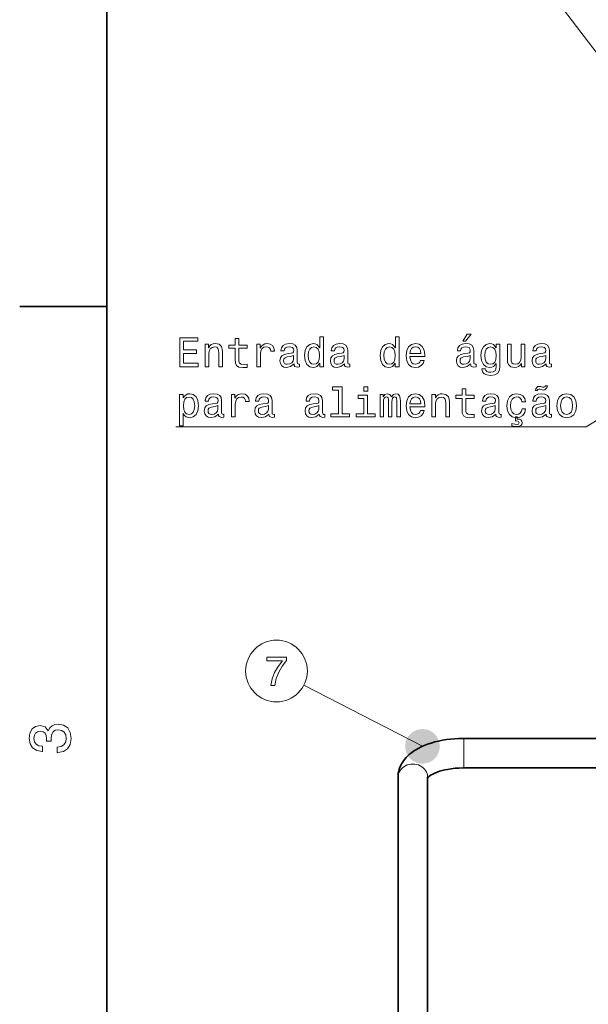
# Model space of a CAD drawing. Extents: x 0 to 420, y 0 to 297.
# Tile 2 of 39: x 2 to 51, y 163 to 247. Entities that reach past the tile are written whole.
import ezdxf

# ---------------------------------------------------------------- set-up
doc = ezdxf.new("R2010")
doc.units = 0

msp = doc.modelspace()

# ---------------------------------------------------------------- linework, layer by layer
at = {"color": 7, "lineweight": 35}
for p, q in [((10, 287), (10, 10)), ((35.045094, 182.21048), (35.045094, 72.616974)), ((37.585094, 182.210434), (37.585094, 72.688965))]:
    msp.add_line(p, q, dxfattribs=at)
at = {"color": 7, "lineweight": 13}
msp.add_line((76.960274, 211.86908), (28.622293, 275.475494), dxfattribs=at)
at = {"color": 7, "lineweight": 35, "ltscale": 0.1875}
msp.add_line((10, 222.699997), (2.5, 222.699997), dxfattribs=at)
at = {"color": 7, "lineweight": 13, "ltscale": 0.286889}
msp.add_line((37.145245, 184.854034), (26.948696, 190.118912), dxfattribs=at)
at = {"color": 7, "lineweight": 13, "ltscale": 0.058072}
msp.add_line((40.695095, 185.536743), (40.695095, 183.213867), dxfattribs=at)
at = {"color": 7, "lineweight": 35, "ltscale": 0.37975}
for p, q in [((55.885094, 185.536743), (40.695095, 185.536743)), ((55.885094, 182.996735), (40.695095, 182.996735))]:
    msp.add_line(p, q, dxfattribs=at)
at = {"color": 7, "lineweight": 13, "ltscale": 0.005428}
msp.add_line((40.695095, 183.213867), (40.695095, 182.996735), dxfattribs=at)
at = {"color": 7, "lineweight": 13}
for points in [[(16.262896, 217.522614), (17.84791, 217.522614), (17.84791, 217.825211), (16.594307, 217.825211), (16.594307, 218.671753), (17.711021, 218.671753), (17.711021, 218.970734), (16.594307, 218.970734), (16.594307, 219.720016), (17.819092, 219.720016), (17.819092, 220.022614), (16.262896, 220.022614)], [(18.442289, 217.522614), (18.759293, 217.522614), (18.759293, 218.639328), (18.791714, 218.895096), (18.896181, 219.082413), (19.058285, 219.197693), (19.274422, 219.240906), (19.447332, 219.204895), (19.555403, 219.107635), (19.609436, 218.945526), (19.627449, 218.729385), (19.627449, 217.522614), (19.94445, 217.522614), (19.94445, 218.79422), (19.930042, 219.049988), (19.8652, 219.262527), (19.652664, 219.457047), (19.321253, 219.525497), (19.137535, 219.500275), (18.982635, 219.431839), (18.84935, 219.316559), (18.744884, 219.161667), (18.744884, 219.457047), (18.442289, 219.457047)], [(21.03595, 219.12204), (21.03595, 218.153015), (21.057564, 217.839615), (21.158428, 217.623474), (21.360157, 217.497391), (21.702377, 217.454163), (22.077015, 217.472183), (22.077015, 217.745956), (21.803242, 217.72435), (21.554682, 217.753159), (21.421396, 217.843216), (21.36376, 217.994522), (21.352953, 218.207047), (21.352953, 219.12204), (22.077015, 219.12204), (22.077015, 219.392212), (21.352953, 219.392212), (21.352953, 219.957779), (21.03595, 219.957779), (21.03595, 219.392212), (20.4884, 219.392212), (20.4884, 219.12204)], [(22.898342, 217.522614), (23.215345, 217.522614), (23.215345, 218.628525), (23.247765, 218.895096), (23.345028, 219.086014), (23.503529, 219.201294), (23.716064, 219.240906), (23.874567, 219.215698), (23.993443, 219.143646), (24.065489, 219.021179), (24.090706, 218.855469), (24.41131, 218.855469), (24.368084, 219.147247), (24.249207, 219.356186), (24.051079, 219.482269), (23.780907, 219.525497), (23.597189, 219.496674), (23.438688, 219.424637), (23.298199, 219.302155), (23.186527, 219.136444), (23.186527, 219.457047), (22.898342, 219.457047)], [(26.097189, 217.77478), (26.097189, 217.763962), (26.1152, 217.641495), (26.169235, 217.555038), (26.396179, 217.486588), (26.572693, 217.515411), (26.572693, 217.760361), (26.497046, 217.749557), (26.396179, 217.796387), (26.37817, 217.940475), (26.37817, 218.941925), (26.334942, 219.197693), (26.20886, 219.377808), (25.98912, 219.48587), (25.679321, 219.525497), (25.376728, 219.482269), (25.153385, 219.359787), (25.012896, 219.168869), (24.966064, 218.916702), (24.966064, 218.895096), (25.250648, 218.895096), (25.275864, 219.046387), (25.355114, 219.154465), (25.484798, 219.219299), (25.668514, 219.244522), (25.845028, 219.226501), (25.971107, 219.17247), (26.046757, 219.078812), (26.071972, 218.949127), (26.057564, 218.797836), (25.999928, 218.722183), (25.855835, 218.686157), (25.585663, 218.657333), (25.275864, 218.592499), (25.056122, 218.477219), (24.926441, 218.297104), (24.886814, 218.030533), (24.922836, 217.792786), (25.034508, 217.616272), (25.214624, 217.504608), (25.463184, 217.464981), (25.798199, 217.540619)], [(28.305401, 217.821609), (28.305401, 217.522614), (28.622406, 217.522614), (28.622406, 220.10907), (28.309006, 220.10907), (28.309006, 219.161667), (28.06765, 219.43544), (27.919956, 219.500275), (27.750648, 219.525497), (27.44445, 219.453445), (27.206699, 219.251724), (27.0518, 218.927505), (26.997765, 218.491638), (27.0518, 218.055756), (27.206699, 217.727951), (27.44445, 217.522614), (27.750648, 217.454163), (27.919956, 217.479385), (28.071253, 217.54422)], [(30.434364, 217.77478), (30.434364, 217.763962), (30.452377, 217.641495), (30.506411, 217.555038), (30.733356, 217.486588), (30.90987, 217.515411), (30.90987, 217.760361), (30.834221, 217.749557), (30.733356, 217.796387), (30.715343, 217.940475), (30.715343, 218.941925), (30.672115, 219.197693), (30.546036, 219.377808), (30.326296, 219.48587), (30.016497, 219.525497), (29.713903, 219.482269), (29.490561, 219.359787), (29.350071, 219.168869), (29.303242, 218.916702), (29.303242, 218.895096), (29.587822, 218.895096), (29.613039, 219.046387), (29.692289, 219.154465), (29.821972, 219.219299), (30.00569, 219.244522), (30.182203, 219.226501), (30.308285, 219.17247), (30.383932, 219.078812), (30.409149, 218.949127), (30.394739, 218.797836), (30.337101, 218.722183), (30.19301, 218.686157), (29.922836, 218.657333), (29.613039, 218.592499), (29.393299, 218.477219), (29.263615, 218.297104), (29.223989, 218.030533), (29.260014, 217.792786), (29.371685, 217.616272), (29.5518, 217.504608), (29.800358, 217.464981), (30.135372, 217.540619)], [(34.811165, 217.821609), (34.811165, 217.522614), (35.12817, 217.522614), (35.12817, 220.10907), (34.814766, 220.10907), (34.814766, 219.161667), (34.573414, 219.43544), (34.42572, 219.500275), (34.256409, 219.525497), (33.950214, 219.453445), (33.712463, 219.251724), (33.557564, 218.927505), (33.503529, 218.491638), (33.557564, 218.055756), (33.712463, 217.727951), (33.950214, 217.522614), (34.256409, 217.454163), (34.42572, 217.479385), (34.577019, 217.54422)], [(36.068371, 218.39798), (37.336384, 218.39798), (37.339985, 218.54567), (37.282349, 218.95993), (37.123848, 219.26973), (36.871685, 219.457047), (36.536671, 219.525497), (36.208862, 219.453445), (35.956699, 219.251724), (35.794594, 218.923904), (35.736961, 218.491638), (35.790993, 218.048553), (35.953098, 217.72435), (36.201656, 217.522614), (36.525864, 217.454163), (36.806847, 217.501007), (37.037392, 217.623474), (37.206699, 217.818008), (37.303963, 218.077362), (36.990562, 218.077362), (36.92572, 217.933273), (36.832062, 217.825211), (36.565491, 217.738754), (36.360161, 217.778381), (36.205261, 217.904465), (36.104393, 218.109787), (36.068371, 218.387161)], [(41.277306, 217.77478), (41.277306, 217.763962), (41.295319, 217.641495), (41.349354, 217.555038), (41.576298, 217.486588), (41.752811, 217.515411), (41.752811, 217.760361), (41.677162, 217.749557), (41.576298, 217.796387), (41.558289, 217.940475), (41.558289, 218.941925), (41.51506, 219.197693), (41.388977, 219.377808), (41.169235, 219.48587), (40.85944, 219.525497), (40.556847, 219.482269), (40.333504, 219.359787), (40.193012, 219.168869), (40.146183, 218.916702), (40.146183, 218.895096), (40.430763, 218.895096), (40.455978, 219.046387), (40.535233, 219.154465), (40.664917, 219.219299), (40.848633, 219.244522), (41.025146, 219.226501), (41.151226, 219.17247), (41.226875, 219.078812), (41.25209, 218.949127), (41.237682, 218.797836), (41.180046, 218.722183), (41.03595, 218.686157), (40.765778, 218.657333), (40.455978, 218.592499), (40.23624, 218.477219), (40.10656, 218.297104), (40.066933, 218.030533), (40.102955, 217.792786), (40.214626, 217.616272), (40.394741, 217.504608), (40.643303, 217.464981), (40.978317, 217.540619)], [(40.62529, 219.720016), (40.837826, 219.720016), (41.338547, 220.332413), (40.985519, 220.332413)], [(43.802525, 217.60907), (43.802525, 219.457047), (43.499931, 219.457047), (43.499931, 219.143646), (43.251373, 219.428238), (43.100075, 219.500275), (42.930763, 219.525497), (42.624569, 219.453445), (42.386818, 219.251724), (42.231918, 218.927505), (42.177883, 218.491638), (42.231918, 218.052155), (42.386818, 217.727951), (42.624569, 217.522614), (42.930763, 217.454163), (43.103676, 217.479385), (43.247768, 217.54422), (43.499931, 217.818008), (43.499931, 217.54422), (43.471111, 217.328094), (43.391861, 217.173187), (43.240562, 217.08313), (43.013618, 217.050705), (42.815491, 217.072327), (42.675003, 217.126358), (42.592148, 217.220016), (42.566933, 217.3461), (42.260735, 217.3461), (42.260735, 217.331696), (42.307568, 217.101151), (42.45166, 216.928238), (42.682205, 216.816559), (42.995605, 216.776932), (43.370247, 216.830978), (43.618805, 216.982269), (43.759296, 217.245239)], [(47.783073, 217.77478), (47.783073, 217.763962), (47.801086, 217.641495), (47.855118, 217.555038), (48.082066, 217.486588), (48.258575, 217.515411), (48.258575, 217.760361), (48.18293, 217.749557), (48.082066, 217.796387), (48.064053, 217.940475), (48.064053, 218.941925), (48.020824, 219.197693), (47.894745, 219.377808), (47.675003, 219.48587), (47.365204, 219.525497), (47.062611, 219.482269), (46.839268, 219.359787), (46.698776, 219.168869), (46.651947, 218.916702), (46.651947, 218.895096), (46.936531, 218.895096), (46.961746, 219.046387), (47.041, 219.154465), (47.170681, 219.219299), (47.354401, 219.244522), (47.53091, 219.226501), (47.65699, 219.17247), (47.732643, 219.078812), (47.757858, 218.949127), (47.743446, 218.797836), (47.68581, 218.722183), (47.541718, 218.686157), (47.271545, 218.657333), (46.961746, 218.592499), (46.742004, 218.477219), (46.612324, 218.297104), (46.572701, 218.030533), (46.608719, 217.792786), (46.72039, 217.616272), (46.900505, 217.504608), (47.149067, 217.464981), (47.484081, 217.540619)], [(27.804682, 219.240906), (28.013615, 219.190475), (28.172117, 219.049988), (28.265778, 218.815842), (28.3018, 218.491638), (28.265778, 218.163818), (28.172117, 217.929672), (28.013615, 217.785583), (27.804682, 217.738754), (27.606556, 217.785583), (27.455257, 217.929672), (27.354393, 218.167419), (27.321972, 218.491638), (27.354393, 218.812241), (27.455257, 219.046387), (27.606556, 219.190475)], [(34.310448, 219.240906), (34.519379, 219.190475), (34.677879, 219.049988), (34.771542, 218.815842), (34.807564, 218.491638), (34.771542, 218.163818), (34.677879, 217.929672), (34.519379, 217.785583), (34.310448, 217.738754), (34.11232, 217.785583), (33.961021, 217.929672), (33.860157, 218.167419), (33.827736, 218.491638), (33.860157, 218.812241), (33.961021, 219.046387), (34.11232, 219.190475)], [(36.068371, 218.664551), (36.107994, 218.913101), (36.205261, 219.096817), (36.352951, 219.208496), (36.547478, 219.248123), (36.7384, 219.208496), (36.886093, 219.096817), (36.976151, 218.913101), (37.008575, 218.664551)], [(42.505692, 218.491638), (42.538116, 218.812241), (42.635376, 219.049988), (42.786674, 219.190475), (42.988403, 219.240906), (43.200939, 219.190475), (43.35944, 219.049988), (43.456703, 218.812241), (43.492725, 218.491638), (43.456703, 218.163818), (43.35944, 217.929672), (43.200939, 217.785583), (42.988403, 217.738754), (42.786674, 217.785583), (42.635376, 217.929672), (42.538116, 218.167419)], [(45.956703, 219.457047), (45.639702, 219.457047), (45.639702, 218.340332), (45.603676, 218.080978), (45.49921, 217.893646), (45.337105, 217.778381), (45.124573, 217.742355), (44.955261, 217.771179), (44.847191, 217.857635), (44.785954, 218.005325), (44.771545, 218.214249), (44.771545, 219.457047), (44.454544, 219.457047), (44.454544, 218.18544), (44.465347, 217.929672), (44.533791, 217.717133), (44.742725, 217.522614), (45.07774, 217.454163), (45.257858, 217.479385), (45.412754, 217.54422), (45.54604, 217.655899), (45.65411, 217.818008), (45.65411, 217.522614), (45.956703, 217.522614)], [(26.061165, 218.199844), (26.017939, 218.012527), (25.902664, 217.868439), (25.729753, 217.77478), (25.517218, 217.742355), (25.380329, 217.760361), (25.283068, 217.818008), (25.221828, 217.918869), (25.203817, 218.059357), (25.218227, 218.18544), (25.275864, 218.275497), (25.506411, 218.376358), (25.798199, 218.419586), (26.061165, 218.506042)], [(30.398342, 218.199844), (30.355114, 218.012527), (30.23984, 217.868439), (30.066929, 217.77478), (29.854393, 217.742355), (29.717506, 217.760361), (29.620243, 217.818008), (29.559004, 217.918869), (29.540993, 218.059357), (29.555401, 218.18544), (29.613039, 218.275497), (29.843586, 218.376358), (30.135372, 218.419586), (30.398342, 218.506042)], [(41.241283, 218.199844), (41.198055, 218.012527), (41.082783, 217.868439), (40.909874, 217.77478), (40.697334, 217.742355), (40.560448, 217.760361), (40.463188, 217.818008), (40.401947, 217.918869), (40.383934, 218.059357), (40.398346, 218.18544), (40.455978, 218.275497), (40.686531, 218.376358), (40.978317, 218.419586), (41.241283, 218.506042)], [(47.747047, 218.199844), (47.703819, 218.012527), (47.588547, 217.868439), (47.415638, 217.77478), (47.203102, 217.742355), (47.066216, 217.760361), (46.968952, 217.818008), (46.907715, 217.918869), (46.889702, 218.059357), (46.90411, 218.18544), (46.961746, 218.275497), (47.192295, 218.376358), (47.484081, 218.419586), (47.747047, 218.506042)], [(29.915632, 215.523331), (29.915632, 213.470016), (29.263615, 213.470016), (29.263615, 213.203445), (30.88105, 213.203445), (30.88105, 213.470016), (30.232635, 213.470016), (30.232635, 215.789902), (29.418514, 215.789902), (29.418514, 215.523331)], [(32.433643, 215.789902), (32.098629, 215.789902), (32.098629, 215.429672), (32.433643, 215.429672)], [(40.553246, 214.802872), (40.553246, 213.833847), (40.57486, 213.520447), (40.67572, 213.304306), (40.877449, 213.178223), (41.219669, 213.134995), (41.594307, 213.153015), (41.594307, 213.426788), (41.320534, 213.405182), (41.071976, 213.43399), (40.93869, 213.524048), (40.881054, 213.675354), (40.870247, 213.887878), (40.870247, 214.802872), (41.594307, 214.802872), (41.594307, 215.073044), (40.870247, 215.073044), (40.870247, 215.638611), (40.553246, 215.638611), (40.553246, 215.073044), (40.005692, 215.073044), (40.005692, 214.802872)], [(47.894745, 215.88356), (47.739845, 215.88356), (47.675003, 215.789902), (47.577744, 215.761078), (47.480476, 215.775497), (47.311172, 215.825928), (47.206703, 215.840332), (47.084225, 215.815125), (46.986961, 215.746674), (46.911316, 215.634995), (46.868088, 215.480103), (47.022987, 215.480103), (47.084225, 215.57016), (47.181488, 215.602585), (47.267944, 215.588165), (47.437252, 215.541336), (47.552525, 215.523331), (47.671402, 215.544937), (47.772266, 215.613388), (47.844315, 215.725052)], [(16.572693, 214.838898), (16.572693, 215.137878), (16.25569, 215.137878), (16.25569, 212.454163), (16.572693, 212.454163), (16.572693, 213.49884), (16.684364, 213.329529), (16.810446, 213.21785), (17.127449, 213.134995), (17.430042, 213.203445), (17.667793, 213.408783), (17.822693, 213.732986), (17.880331, 214.17247), (17.822693, 214.608337), (17.667793, 214.932556), (17.430042, 215.134277), (17.127449, 215.206329), (16.954538, 215.184708), (16.806843, 215.116272), (16.680763, 215.000992)], [(17.073414, 213.419586), (16.860878, 213.466415), (16.705978, 213.610504), (16.608717, 213.84465), (16.576296, 214.17247), (16.608717, 214.496674), (16.705978, 214.73082), (16.860878, 214.871307), (17.073414, 214.921738), (17.267939, 214.871307), (17.422838, 214.727219), (17.5201, 214.493073), (17.556122, 214.17247), (17.5201, 213.848251), (17.422838, 213.610504), (17.267939, 213.466415)], [(19.591425, 213.455612), (19.591425, 213.444794), (19.609436, 213.322327), (19.663471, 213.23587), (19.890417, 213.167419), (20.066929, 213.196243), (20.066929, 213.441193), (19.991282, 213.430389), (19.890417, 213.477219), (19.872406, 213.621307), (19.872406, 214.622757), (19.829178, 214.878525), (19.703096, 215.05864), (19.483356, 215.166702), (19.173557, 215.206329), (18.870964, 215.163101), (18.647621, 215.040619), (18.507132, 214.849701), (18.4603, 214.597534), (18.4603, 214.575928), (18.744884, 214.575928), (18.7701, 214.727219), (18.84935, 214.835297), (18.979034, 214.900131), (19.16275, 214.925354), (19.339264, 214.907333), (19.465345, 214.853302), (19.540993, 214.759644), (19.56621, 214.629959), (19.5518, 214.478668), (19.494164, 214.403015), (19.350071, 214.366989), (19.079899, 214.338165), (18.7701, 214.273331), (18.55036, 214.158051), (18.420677, 213.977936), (18.38105, 213.711365), (18.417074, 213.473618), (18.528746, 213.297104), (18.70886, 213.18544), (18.95742, 213.145813), (19.292435, 213.221451)], [(20.729753, 213.203445), (21.046757, 213.203445), (21.046757, 214.309357), (21.079178, 214.575928), (21.176439, 214.766846), (21.334942, 214.882126), (21.547478, 214.921738), (21.705978, 214.89653), (21.824856, 214.824478), (21.8969, 214.702011), (21.922117, 214.536301), (22.242722, 214.536301), (22.199493, 214.828079), (22.080618, 215.037018), (21.882492, 215.163101), (21.61232, 215.206329), (21.4286, 215.177505), (21.2701, 215.105469), (21.12961, 214.982986), (21.017939, 214.817276), (21.017939, 215.137878), (20.729753, 215.137878)], [(23.9286, 213.455612), (23.9286, 213.444794), (23.946613, 213.322327), (24.000648, 213.23587), (24.227592, 213.167419), (24.404106, 213.196243), (24.404106, 213.441193), (24.328457, 213.430389), (24.227592, 213.477219), (24.209581, 213.621307), (24.209581, 214.622757), (24.166353, 214.878525), (24.040272, 215.05864), (23.820532, 215.166702), (23.510735, 215.206329), (23.208141, 215.163101), (22.984798, 215.040619), (22.844307, 214.849701), (22.797478, 214.597534), (22.797478, 214.575928), (23.08206, 214.575928), (23.107277, 214.727219), (23.186527, 214.835297), (23.31621, 214.900131), (23.499928, 214.925354), (23.676441, 214.907333), (23.802521, 214.853302), (23.87817, 214.759644), (23.903385, 214.629959), (23.888977, 214.478668), (23.831339, 214.403015), (23.687248, 214.366989), (23.417074, 214.338165), (23.107277, 214.273331), (22.887535, 214.158051), (22.757853, 213.977936), (22.718227, 213.711365), (22.75425, 213.473618), (22.865921, 213.297104), (23.046036, 213.18544), (23.294596, 213.145813), (23.62961, 213.221451)], [(28.265778, 213.455612), (28.265778, 213.444794), (28.283789, 213.322327), (28.337822, 213.23587), (28.564768, 213.167419), (28.741282, 213.196243), (28.741282, 213.441193), (28.665632, 213.430389), (28.564768, 213.477219), (28.546757, 213.621307), (28.546757, 214.622757), (28.503529, 214.878525), (28.377449, 215.05864), (28.157707, 215.166702), (27.847908, 215.206329), (27.545315, 215.163101), (27.321972, 215.040619), (27.181484, 214.849701), (27.134653, 214.597534), (27.134653, 214.575928), (27.419235, 214.575928), (27.44445, 214.727219), (27.523701, 214.835297), (27.653385, 214.900131), (27.837103, 214.925354), (28.013615, 214.907333), (28.139696, 214.853302), (28.215343, 214.759644), (28.240561, 214.629959), (28.226151, 214.478668), (28.168514, 214.403015), (28.024422, 214.366989), (27.75425, 214.338165), (27.44445, 214.273331), (27.22471, 214.158051), (27.095028, 213.977936), (27.055401, 213.711365), (27.091425, 213.473618), (27.203096, 213.297104), (27.383213, 213.18544), (27.631771, 213.145813), (27.966785, 213.221451)], [(32.422836, 213.470016), (32.422836, 215.073044), (31.608715, 215.073044), (31.608715, 214.802872), (32.105835, 214.802872), (32.105835, 213.470016), (31.45742, 213.470016), (31.45742, 213.203445), (33.078457, 213.203445), (33.078457, 213.470016)], [(33.496323, 213.203445), (33.788109, 213.203445), (33.788109, 214.496674), (33.806122, 214.691193), (33.860157, 214.83168), (33.943008, 214.914536), (34.051079, 214.94696), (34.137535, 214.918137), (34.195171, 214.8461), (34.223991, 214.723618), (34.234795, 214.561508), (34.234795, 213.203445), (34.508572, 213.203445), (34.508572, 214.496674), (34.526585, 214.687592), (34.58062, 214.828079), (34.667076, 214.914536), (34.775143, 214.94696), (34.861599, 214.918137), (34.919235, 214.8461), (34.955257, 214.561508), (34.955257, 213.203445), (35.247047, 213.203445), (35.247047, 214.539902), (35.229034, 214.817276), (35.171394, 215.029816), (35.056122, 215.1595), (34.868805, 215.206329), (34.649063, 215.134277), (34.479752, 214.925354), (34.346466, 215.130676), (34.123123, 215.206329), (33.917793, 215.134277), (33.777306, 214.932556), (33.777306, 215.137878), (33.496323, 215.137878)], [(36.068371, 214.078812), (37.336384, 214.078812), (37.339985, 214.226501), (37.282349, 214.640762), (37.123848, 214.950562), (36.871685, 215.137878), (36.536671, 215.206329), (36.208862, 215.134277), (35.956699, 214.932556), (35.794594, 214.604736), (35.736961, 214.17247), (35.790993, 213.729385), (35.953098, 213.405182), (36.201656, 213.203445), (36.525864, 213.134995), (36.806847, 213.181839), (37.037392, 213.304306), (37.206699, 213.49884), (37.303963, 213.758194), (36.990562, 213.758194), (36.92572, 213.614105), (36.832062, 213.506042), (36.565491, 213.419586), (36.360161, 213.459213), (36.205261, 213.585297), (36.104393, 213.790619), (36.068371, 214.067993)], [(36.068371, 214.345383), (36.107994, 214.593933), (36.205261, 214.777649), (36.352951, 214.889328), (36.547478, 214.928955), (36.7384, 214.889328), (36.886093, 214.777649), (36.976151, 214.593933), (37.008575, 214.345383)], [(37.959583, 213.203445), (38.276585, 213.203445), (38.276585, 214.32016), (38.309006, 214.575928), (38.413475, 214.763245), (38.575577, 214.878525), (38.791718, 214.921738), (38.964626, 214.885727), (39.072693, 214.788452), (39.126732, 214.626358), (39.144741, 214.410217), (39.144741, 213.203445), (39.461746, 213.203445), (39.461746, 214.475052), (39.447334, 214.73082), (39.382492, 214.943359), (39.16996, 215.137878), (38.838547, 215.206329), (38.654827, 215.181107), (38.499928, 215.112671), (38.366646, 214.997391), (38.262177, 214.842499), (38.262177, 215.137878), (37.959583, 215.137878)], [(43.445896, 213.455612), (43.445896, 213.444794), (43.463905, 213.322327), (43.517941, 213.23587), (43.744888, 213.167419), (43.921402, 213.196243), (43.921402, 213.441193), (43.845749, 213.430389), (43.744888, 213.477219), (43.726875, 213.621307), (43.726875, 214.622757), (43.683647, 214.878525), (43.557568, 215.05864), (43.337826, 215.166702), (43.02803, 215.206329), (42.725433, 215.163101), (42.50209, 215.040619), (42.361603, 214.849701), (42.314774, 214.597534), (42.314774, 214.575928), (42.599354, 214.575928), (42.624569, 214.727219), (42.703819, 214.835297), (42.833504, 214.900131), (43.01722, 214.925354), (43.193733, 214.907333), (43.319817, 214.853302), (43.395462, 214.759644), (43.420677, 214.629959), (43.406269, 214.478668), (43.348633, 214.403015), (43.20454, 214.366989), (42.934368, 214.338165), (42.624569, 214.273331), (42.404831, 214.158051), (42.275146, 213.977936), (42.235519, 213.711365), (42.271545, 213.473618), (42.383217, 213.297104), (42.563332, 213.18544), (42.81189, 213.145813), (43.146904, 213.221451)], [(45.697334, 214.496674), (46.010738, 214.496674), (45.945896, 214.784851), (45.790997, 215.01181), (45.549644, 215.152298), (45.236244, 215.206329), (44.890419, 215.134277), (44.627453, 214.932556), (44.461746, 214.604736), (44.40411, 214.165268), (44.458145, 213.729385), (44.620247, 213.405182), (44.876011, 213.203445), (45.225433, 213.134995), (45.535233, 213.189041), (45.776588, 213.340332), (45.942291, 213.578079), (46.014339, 213.895081), (45.711746, 213.895081), (45.657711, 213.693359), (45.556847, 213.542068), (45.412754, 213.448395), (45.236244, 213.419586), (45.016502, 213.466415), (44.858002, 213.610504), (44.760738, 213.84465), (44.728317, 214.176071), (44.760738, 214.500275), (44.861603, 214.734421), (45.023705, 214.878525), (45.236244, 214.928955), (45.423561, 214.89653), (45.564053, 214.813675), (45.657711, 214.676788)], [(47.783073, 213.455612), (47.783073, 213.444794), (47.801086, 213.322327), (47.855118, 213.23587), (48.082066, 213.167419), (48.258575, 213.196243), (48.258575, 213.441193), (48.18293, 213.430389), (48.082066, 213.477219), (48.064053, 213.621307), (48.064053, 214.622757), (48.020824, 214.878525), (47.894745, 215.05864), (47.675003, 215.166702), (47.365204, 215.206329), (47.062611, 215.163101), (46.839268, 215.040619), (46.698776, 214.849701), (46.651947, 214.597534), (46.651947, 214.575928), (46.936531, 214.575928), (46.961746, 214.727219), (47.041, 214.835297), (47.170681, 214.900131), (47.354401, 214.925354), (47.53091, 214.907333), (47.65699, 214.853302), (47.732643, 214.759644), (47.757858, 214.629959), (47.743446, 214.478668), (47.68581, 214.403015), (47.541718, 214.366989), (47.271545, 214.338165), (46.961746, 214.273331), (46.742004, 214.158051), (46.612324, 213.977936), (46.572701, 213.711365), (46.608719, 213.473618), (46.72039, 213.297104), (46.900505, 213.18544), (47.149067, 213.145813), (47.484081, 213.221451)], [(48.708866, 214.168869), (48.766502, 213.729385), (48.932209, 213.405182), (49.195179, 213.203445), (49.548203, 213.134995), (49.897625, 213.203445), (50.160595, 213.401566), (50.326302, 213.725784), (50.387539, 214.168869), (50.326302, 214.608337), (50.160595, 214.936157), (49.897625, 215.134277), (49.548203, 215.206329), (49.195179, 215.134277), (48.932209, 214.932556), (48.766502, 214.608337)], [(49.033073, 214.17247), (49.065495, 214.496674), (49.166359, 214.73082), (49.328461, 214.874908), (49.548203, 214.925354), (49.764339, 214.874908), (49.926445, 214.734421), (50.027309, 214.496674), (50.063332, 214.17247), (50.027309, 213.84465), (49.926445, 213.606903), (49.764339, 213.462814), (49.548203, 213.415985), (49.328461, 213.462814), (49.166359, 213.606903), (49.065495, 213.84465)], [(19.555403, 213.880676), (19.512175, 213.693359), (19.3969, 213.549271), (19.223989, 213.455612), (19.011454, 213.423187), (18.874567, 213.441193), (18.777304, 213.49884), (18.716064, 213.599701), (18.698053, 213.740189), (18.712463, 213.866272), (18.7701, 213.956329), (19.000647, 214.05719), (19.292435, 214.100418), (19.555403, 214.186874)], [(23.892578, 213.880676), (23.84935, 213.693359), (23.734077, 213.549271), (23.561167, 213.455612), (23.348631, 213.423187), (23.211742, 213.441193), (23.114481, 213.49884), (23.053242, 213.599701), (23.035229, 213.740189), (23.049639, 213.866272), (23.107277, 213.956329), (23.337824, 214.05719), (23.62961, 214.100418), (23.892578, 214.186874)], [(28.229753, 213.880676), (28.186527, 213.693359), (28.071253, 213.549271), (27.898342, 213.455612), (27.685806, 213.423187), (27.548918, 213.441193), (27.451656, 213.49884), (27.390417, 213.599701), (27.372406, 213.740189), (27.386814, 213.866272), (27.44445, 213.956329), (27.674999, 214.05719), (27.966785, 214.100418), (28.229753, 214.186874)], [(43.409874, 213.880676), (43.366646, 213.693359), (43.251373, 213.549271), (43.078461, 213.455612), (42.865925, 213.423187), (42.729034, 213.441193), (42.631775, 213.49884), (42.570534, 213.599701), (42.552525, 213.740189), (42.566933, 213.866272), (42.624569, 213.956329), (42.855118, 214.05719), (43.146904, 214.100418), (43.409874, 214.186874)], [(47.747047, 213.880676), (47.703819, 213.693359), (47.588547, 213.549271), (47.415638, 213.455612), (47.203102, 213.423187), (47.066216, 213.441193), (46.968952, 213.49884), (46.907715, 213.599701), (46.889702, 213.740189), (46.90411, 213.866272), (46.961746, 213.956329), (47.192295, 214.05719), (47.484081, 214.100418), (47.747047, 214.186874)], [(44.825577, 212.454163), (45.081345, 212.39653), (45.279472, 212.374908), (45.47039, 212.400131), (45.607277, 212.464966), (45.693733, 212.569443), (45.722553, 212.706329), (45.697334, 212.843216), (45.621689, 212.944077), (45.49921, 213.005325), (45.329903, 213.023331), (45.279472, 213.023331), (45.279472, 213.203445), (45.142582, 213.203445), (45.142582, 212.854019), (45.250648, 212.85762), (45.412754, 212.821594), (45.47039, 212.706329), (45.416359, 212.598251), (45.261459, 212.562241), (45.099354, 212.576645), (44.825577, 212.630676)], [(24.089113, 190.086884), (24.452946, 190.086884), (24.571821, 190.681259), (24.780754, 191.236023), (25.076143, 191.751144), (25.46159, 192.233856), (25.46159, 192.532852), (23.746893, 192.532852), (23.746893, 192.205032), (25.11577, 192.205032), (24.719517, 191.718735), (24.420525, 191.2108), (24.211592, 190.670456)], [(5.733789, 184.329117), (5.769093, 184.329117), (6.253242, 184.409805), (6.616354, 184.646835), (6.848343, 185.020035), (6.934078, 185.514282), (6.848343, 186.038773), (6.626441, 186.432144), (6.273415, 186.684311), (5.819525, 186.775085), (5.521974, 186.734741), (5.2799, 186.623795), (5.0933, 186.44223), (4.957133, 186.20015), (4.684798, 186.527969), (4.251081, 186.643967), (3.857709, 186.568314), (3.560158, 186.351456), (3.373559, 185.998428), (3.307997, 185.514282), (3.388689, 185.060394), (3.610591, 184.712402), (3.963617, 184.485458), (4.432637, 184.409805), (4.467939, 184.409805), (4.467939, 184.858658), (4.145173, 184.899002), (3.913184, 185.030121), (3.771974, 185.241943), (3.721542, 185.53949), (3.761888, 185.801743), (3.867795, 185.993378), (4.039265, 186.109375), (4.271254, 186.15477), (4.518372, 186.109375), (4.684798, 185.988342), (4.785663, 185.77652), (4.815922, 185.489059), (4.810879, 185.292374), (5.209294, 185.292374), (5.199208, 185.53949), (5.244596, 185.857224), (5.365634, 186.094254), (5.56232, 186.235458), (5.819525, 186.285889), (6.112032, 186.230423), (6.328891, 186.084167), (6.465058, 185.852173), (6.510447, 185.54454), (6.460014, 185.226807), (6.308718, 184.994827), (6.066643, 184.848572), (5.733789, 184.793091)]]:
    msp.add_lwpolyline(points, close=True, dxfattribs=at)
msp.add_lwpolyline([(55.868435, 215.197205), (51.235085, 212.353302), (15.935085, 212.353302)], dxfattribs=at)
at = {"color": 7, "lineweight": 35}
for points in [[(35.418224, 183.467133), (35.516659, 183.613174), (35.623859, 183.752518), (35.749554, 183.896545), (35.878769, 184.027954), (36.042919, 184.176025), (36.194328, 184.297714), (36.385326, 184.434875), (36.57856, 184.558441), (36.7799, 184.673676), (37.030312, 184.800873), (37.283443, 184.914093), (37.572712, 185.027374), (37.881462, 185.131927), (38.207581, 185.226349), (38.534557, 185.30632), (38.860641, 185.372803), (39.201534, 185.429291), (39.547726, 185.473877), (39.898109, 185.506592), (40.251369, 185.527435), (40.606266, 185.536377), (40.695095, 185.536743)], [(35.045094, 182.21048), (35.050125, 182.360413), (35.069706, 182.541565), (35.102428, 182.7146), (35.145355, 182.875031), (35.206848, 183.050751), (35.272007, 183.200958), (35.341236, 183.336304), (35.418224, 183.467133)], [(37.585056, 182.138321), (37.6241, 182.182037), (37.691814, 182.243896), (37.790752, 182.318878), (37.903595, 182.391357), (38.036938, 182.465271), (38.209923, 182.547699), (38.421352, 182.633163), (38.620819, 182.701782), (38.829784, 182.763428), (39.071671, 182.823669), (39.305305, 182.871948), (39.621162, 182.923492), (39.949188, 182.961838), (40.285637, 182.986298), (40.626671, 182.99646), (40.695095, 182.996735)]]:
    msp.add_lwpolyline(points, dxfattribs=at)
at = {"color": 7, "lineweight": 13}
msp.add_circle((24.589832, 191.336884), 2.654749, dxfattribs=at)
msp.add_ellipse((36.31509, 182.210449), major_axis=(-1.269997, 0), ratio=0.882948, start_param=3.14157653, end_param=6.283169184, dxfattribs=at)
for points in [[(38.645245, 184.854034), (36.263569, 186.067551), (35.718658, 185.317551), (35.931721, 185.735703)], [(38.645245, 184.854034), (37.145245, 186.354034), (36.263569, 186.067551), (36.681721, 186.280609)], [(38.645245, 184.854034), (38.026924, 186.067551), (37.145245, 186.354034), (37.608772, 186.280609)], [(38.645245, 184.854034), (38.571831, 185.317551), (38.026924, 186.067551), (38.358772, 185.735703)], [(38.645245, 184.854034), (35.718658, 185.317551), (35.718658, 184.390503), (35.645245, 184.854034)], [(38.645245, 184.854034), (35.718658, 184.390503), (36.263569, 183.640503), (35.931721, 183.972351)], [(38.645245, 184.854034), (36.263569, 183.640503), (37.145245, 183.354034), (36.681721, 183.427444)], [(38.645245, 184.854034), (37.145245, 183.354034), (38.026924, 183.640503), (37.608772, 183.427444)], [(38.645245, 184.854034), (38.026924, 183.640503), (38.571831, 184.390503), (38.358772, 183.972351)], [(38.645245, 184.854034), (38.571831, 184.390503), (38.645245, 184.854034)]]:
    msp.add_solid(points, dxfattribs=at)

doc.saveas('drawing.dxf')
